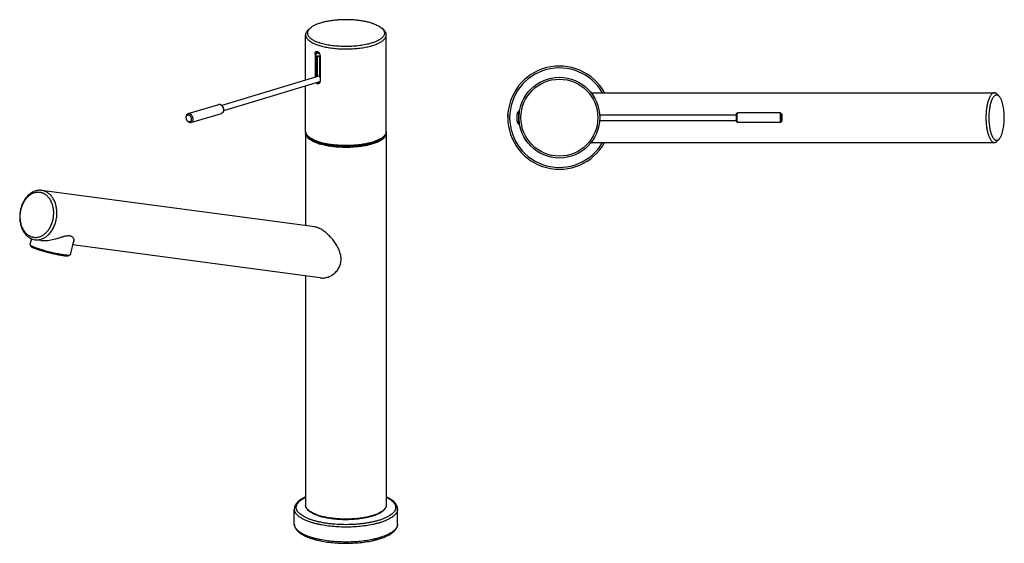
# Model space of a CAD drawing. Header units: millimetres. Extents: x 124 to 386, y 88 to 377.
# Tile 1 of 2: x 124 to 386, y 88 to 228. Entities that reach past the tile are written whole.
import ezdxf

# ---------------------------------------------------------------- set-up
doc = ezdxf.new("R2010")
doc.units = ezdxf.units.MM
doc.header["$LTSCALE"] = 32.67
doc.layers.get('0').update_dxf_attribs({"linetype": 'CONTINUOUS'})

msp = doc.modelspace()

# ---------------------------------------------------------------- linework, layer by layer
at = {"color": 7, "linetype": 'Continuous'}
for p, q in [((200.14, 211.57), (200.14, 223.6)), ((200.91, 224.99), (201.38, 225.39)), ((220.87, 224.99), (220.41, 225.39)), ((221.64, 197.87), (221.64, 223.6)), ((202.65, 218.52), (202.65, 212.33)), ((202.94, 212.41), (202.94, 218.5)), ((203.01, 218.72), (203.01, 218.72)), ((203.06, 219), (203.11, 219.02)), ((203.11, 219.02), (203.08, 219.04)), ((203.11, 218.81), (203.11, 219.02)), ((203.58, 218.99), (203.26, 218.88)), ((203.31, 212.53), (203.31, 217.72)), ((203.99, 218.05), (203.99, 211.26)), ((203.26, 212.51), (203.26, 217.67)), ((203.91, 212.71), (203.91, 217.69)), ((203.92, 217.65), (203.92, 212.71)), ((203.96, 217.42), (203.96, 212.23)), ((203.96, 212.72), (177.84, 204.83)), ((203.84, 211.12), (178.27, 203.39)), ((200.14, 197.87), (200.14, 210)), ((276.21, 208.19), (383.65, 208.19)), ((384.96, 207.17), (384.47, 207.73)), ((168.87, 202.64), (176.99, 205.09)), ((169.59, 200.24), (177.72, 202.7)), ((254, 202.39), (254.03, 202.42)), ((254, 201.76), (254, 202.39)), ((256.5, 200.66), (256.5, 202.46)), ((257.14, 203.31), (257.05, 203.31)), ((257.05, 202.64), (257.05, 202.59)), ((257.05, 202.64), (257.05, 202.64)), ((278.47, 202.31), (314.95, 202.31)), ((326.67, 202.81), (315.18, 202.81)), ((326.97, 202.51), (326.67, 202.81)), ((168.34, 201.58), (168.34, 201.7)), ((168.57, 200.84), (168.64, 200.73)), ((254, 201.76), (254, 201.76)), ((254, 201.36), (254, 200.73)), ((254, 201.36), (254, 201.36)), ((254, 200.73), (254.03, 200.7)), ((257.05, 200.53), (257.05, 200.49)), ((257.05, 200.49), (257.05, 200.48)), ((257.14, 199.81), (257.05, 199.81)), ((278.47, 200.81), (314.95, 200.81)), ((326.67, 200.31), (315.18, 200.31)), ((326.97, 200.61), (326.67, 200.31)), ((200.14, 197.38), (200.14, 172.78)), ((221.64, 197.38), (221.64, 98.4)), ((276.21, 194.94), (383.65, 194.94)), ((384.96, 195.95), (384.47, 195.39)), ((202.62, 172.45), (129.82, 182.19)), ((127.11, 169.32), (126.72, 167.74)), ((129.65, 168.85), (128.06, 169.06)), ((138.39, 169.08), (137.39, 165.07)), ((126.95, 167.32), (126.73, 167.68)), ((204.03, 158.89), (138.05, 167.72)), ((136.99, 164.81), (137.35, 165.02)), ((200.14, 159.41), (200.14, 98.4)), ((197.14, 93.34), (197.14, 97.32)), ((224.64, 93.34), (224.64, 97.32))]:
    msp.add_line(p, q, dxfattribs=at)
at = {"color": 9, "linetype": 'Continuous'}
for p, q in [((202.65, 218.52), (202.96, 218.63)), ((203.7, 217.97), (203.31, 217.76)), ((256.9, 203.26), (256.9, 199.86)), ((257.05, 203.31), (257.05, 202.64)), ((257.05, 200.49), (257.05, 199.81))]:
    msp.add_line(p, q, dxfattribs=at)
at = {"color": 7, "linetype": 'Continuous'}
msp.add_lwpolyline([(203.31, 217.72), (203.31, 217.73), (203.31, 217.75), (203.31, 217.76), (203.31, 217.78), (203.32, 217.79), (203.32, 217.81), (203.32, 217.82), (203.32, 217.83), (203.33, 217.85), (203.33, 217.86), (203.33, 217.87), (203.34, 217.88), (203.34, 217.9), (203.34, 217.91), (203.35, 217.92), (203.35, 217.93), (203.36, 217.93), (203.36, 217.94), (203.37, 217.95), (203.37, 217.96), (203.38, 217.97), (203.38, 217.97), (203.39, 217.98), (203.39, 217.98), (203.4, 217.99), (203.4, 217.99), (203.41, 218), (203.41, 218), (203.42, 218), (203.42, 218)], dxfattribs=at)
for radius in [10.75, 10.25]:
    msp.add_circle((267.75, 201.56), radius, dxfattribs=at)
for centre, radius, start, end in [((207.17, 228.89), 10.52, 247.5701, 249.898), ((267.75, 201.56), 13.75, 28.8054, 331.1946), ((257.5, 202.46), 1, 126.8699, 180), ((257.05, 203.06), 0.25, 90, 126.8699), ((169.44, 201.59), 1.1, 173.8536, 174.0582), ((257.5, 200.66), 1, 180, 233.1301), ((257.05, 200.06), 0.25, 233.1301, 270), ((201.59, 197.38), 1.45, 170.2143, 179.9915), ((220.19, 197.38), 1.46, 0.0372, 9.7606), ((129.33, 178.55), 3.68, 70.7464, 82.3562), ((128.55, 172.72), 3.69, 250.7704, 262.3354)]:
    msp.add_arc(centre, radius, start, end, dxfattribs=at)
at = {"color": 9, "linetype": 'Continuous'}
for centre, radius, start, end in [((267.75, 201.56), 13.25, 30.001, 329.999), ((177.16, 204.55), 0.569, 104.6006, 106.8191)]:
    msp.add_arc(centre, radius, start, end, dxfattribs=at)
at = {"color": 7, "linetype": 'Continuous'}
for start_param, end_param in [(-3.168933, -2.819997), (-1.29143, -1.213268)]:
    msp.add_ellipse((203.61, 211.83), major_axis=(-0.247, 0.709), ratio=0.662529, start_param=start_param, end_param=end_param, dxfattribs=at)
for points, knots in [([(218.14, 226.59), (217.83, 226.7), (217.17, 226.9), (216.13, 227.15), (215.01, 227.35), (213.83, 227.5), (212.6, 227.6), (211.35, 227.64), (210.09, 227.64), (208.84, 227.58), (207.63, 227.46), (206.46, 227.3), (205.36, 227.08), (204.35, 226.83), (203.43, 226.53), (202.74, 226.24), (202.25, 225.99), (201.92, 225.8), (201.64, 225.61), (201.46, 225.47), (201.38, 225.39)], [0, 0, 0, 0, 0.057362, 0.119425, 0.185466, 0.254667, 0.326134, 0.398926, 0.472072, 0.544594, 0.615529, 0.683946, 0.74897, 0.809805, 0.865762, 0.916295, 0.939417, 0.961071, 0.981257, 1, 1, 1, 1]), ([(218.14, 226.59), (218.37, 226.51), (218.82, 226.34), (219.43, 226.05), (219.96, 225.74), (220.27, 225.51), (220.41, 225.39)], [0, 0, 0, 0, 0.288762, 0.552126, 0.789193, 1, 1, 1, 1]), ([(200.91, 224.99), (200.79, 224.89), (200.58, 224.68), (200.37, 224.38), (200.25, 224.13), (200.19, 223.96), (200.15, 223.78), (200.14, 223.66), (200.14, 223.6)], [0, 0, 0, 0, 0.289617, 0.547088, 0.666161, 0.780313, 0.891038, 1, 1, 1, 1]), ([(200.14, 223.6), (200.14, 223.54), (200.15, 223.41), (200.19, 223.23), (200.26, 223.04), (200.38, 222.79), (200.61, 222.49), (200.97, 222.14), (201.43, 221.81), (201.97, 221.5), (202.6, 221.2), (203.05, 221.03), (203.29, 220.95)], [0, 0, 0, 0, 0.042427, 0.085581, 0.13015, 0.176743, 0.277852, 0.392061, 0.521033, 0.665448, 0.825282, 1, 1, 1, 1]), ([(201.38, 225.39), (201.29, 225.32), (201.13, 225.16), (200.92, 224.91), (200.77, 224.65), (200.68, 224.39), (200.63, 224.13), (200.65, 223.86), (200.72, 223.6), (200.85, 223.34), (201.03, 223.08), (201.26, 222.84), (201.54, 222.59), (201.87, 222.36), (202.25, 222.14), (202.68, 221.92), (203.15, 221.72), (203.47, 221.6), (203.64, 221.54)], [0, 0, 0, 0, 0.061642, 0.11791, 0.169572, 0.217731, 0.263819, 0.309512, 0.356536, 0.406452, 0.460515, 0.519644, 0.584444, 0.655273, 0.732293, 0.815511, 0.904815, 1, 1, 1, 1]), ([(203.29, 220.95), (203.69, 220.81), (204.52, 220.56), (205.85, 220.27), (207.29, 220.05), (208.81, 219.91), (210.37, 219.84), (211.94, 219.85), (213.49, 219.95), (214.98, 220.12), (216.39, 220.36), (217.49, 220.63), (218.3, 220.88), (218.85, 221.07), (219.36, 221.28), (219.82, 221.5), (220.24, 221.74), (220.6, 221.98), (220.92, 222.24), (221.18, 222.5), (221.38, 222.76), (221.53, 223.04), (221.62, 223.32), (221.64, 223.5), (221.64, 223.6)], [0, 0, 0, 0, 0.06326, 0.132479, 0.206489, 0.283953, 0.36343, 0.443414, 0.522385, 0.598854, 0.671408, 0.738761, 0.770141, 0.799827, 0.827724, 0.853757, 0.877883, 0.900093, 0.92042, 0.938958, 0.955874, 0.971425, 0.985979, 1, 1, 1, 1]), ([(220.41, 225.39), (220.51, 225.31), (220.7, 225.12), (220.92, 224.83), (221.07, 224.52), (221.15, 224.21), (221.14, 223.89), (221.06, 223.58), (220.9, 223.28), (220.67, 222.98), (220.37, 222.69), (220, 222.42), (219.57, 222.15), (219.07, 221.9), (218.51, 221.67), (217.9, 221.45), (217.24, 221.25), (216.53, 221.08), (215.78, 220.92), (214.71, 220.74), (213.32, 220.58), (211.6, 220.48), (209.87, 220.49), (208.16, 220.6), (206.78, 220.78), (205.73, 220.97), (205, 221.14), (204.3, 221.32), (203.86, 221.47), (203.64, 221.54)], [0, 0, 0, 0, 0.02006, 0.038095, 0.054493, 0.069815, 0.084783, 0.100176, 0.116701, 0.134907, 0.155163, 0.177689, 0.202585, 0.229869, 0.25949, 0.291348, 0.325304, 0.361188, 0.398803, 0.437931, 0.519757, 0.604645, 0.690433, 0.774923, 0.855969, 0.894573, 0.931583, 0.966788, 1, 1, 1, 1]), ([(221.64, 223.6), (221.64, 223.66), (221.63, 223.78), (221.6, 223.96), (221.54, 224.13), (221.42, 224.38), (221.21, 224.68), (220.99, 224.89), (220.87, 224.99)], [0, 0, 0, 0, 0.108962, 0.219687, 0.333839, 0.452912, 0.710383, 1, 1, 1, 1]), ([(202.65, 218.52), (202.65, 218.6), (202.66, 218.71), (202.7, 218.85), (202.74, 218.94), (202.78, 219.02), (202.84, 219.09), (202.91, 219.14), (202.96, 219.17), (202.99, 219.18)], [0, 0, 0, 0, 0.294907, 0.430618, 0.557726, 0.676608, 0.788463, 0.895343, 1, 1, 1, 1]), ([(202.94, 218.5), (202.94, 218.51), (202.94, 218.56), (202.95, 218.6), (202.96, 218.63)], [0, 0, 0, 0, 0.243717, 1, 1, 1, 1]), ([(202.96, 218.63), (202.96, 218.63), (202.96, 218.65), (202.97, 218.68), (202.98, 218.69)], [0, 0, 0, 0, 0.251063, 1, 1, 1, 1]), ([(202.98, 218.69), (202.99, 218.69), (202.99, 218.7), (203, 218.71), (203.01, 218.72)], [0, 0, 0, 0, 0.254517, 1, 1, 1, 1]), ([(202.99, 219.18), (203.01, 219.18), (203.06, 219.2), (203.16, 219.2), (203.24, 219.18), (203.29, 219.17)], [0, 0, 0, 0, 0.235959, 0.47886, 1, 1, 1, 1]), ([(203.18, 219.19), (203.15, 219.17), (203.09, 219.08), (203.03, 218.92), (203.01, 218.79), (203.01, 218.72)], [0, 0, 0, 0, 0.220551, 0.587151, 1, 1, 1, 1]), ([(203.26, 218.88), (203.22, 218.86), (203.12, 218.82), (203.04, 218.76), (203.01, 218.72)], [0, 0, 0, 0, 0.496662, 1, 1, 1, 1]), ([(203.26, 217.67), (203.26, 217.7), (203.26, 217.78), (203.29, 217.87), (203.34, 217.95), (203.39, 217.99), (203.42, 218)], [0, 0, 0, 0, 0.286645, 0.548088, 0.783714, 1, 1, 1, 1]), ([(203.29, 219.17), (203.34, 219.15), (203.43, 219.11), (203.56, 219.01), (203.68, 218.89), (203.79, 218.75), (203.87, 218.58), (203.96, 218.36), (203.99, 218.17), (203.99, 218.05)], [0, 0, 0, 0, 0.105254, 0.220078, 0.343245, 0.472658, 0.60576, 0.739842, 1, 1, 1, 1]), ([(203.42, 218), (203.43, 218.01), (203.46, 218.02), (203.52, 218.03), (203.6, 218.02), (203.7, 217.97), (203.78, 217.9), (203.86, 217.8), (203.92, 217.68), (203.95, 217.55), (203.96, 217.46), (203.96, 217.42)], [0, 0, 0, 0, 0.048047, 0.096441, 0.197847, 0.310537, 0.436138, 0.572695, 0.715902, 0.86024, 1, 1, 1, 1]), ([(203.29, 210.59), (203.23, 210.61), (203.1, 210.69), (202.99, 210.79), (202.95, 210.85)], [0, 0, 0, 0, 0.474167, 1, 1, 1, 1]), ([(203.76, 210.67), (203.72, 210.67), (203.63, 210.69), (203.5, 210.75), (203.38, 210.83), (203.3, 210.91), (203.27, 210.95)], [0, 0, 0, 0, 0.222168, 0.461849, 0.721361, 1, 1, 1, 1]), ([(203.61, 210.59), (203.59, 210.58), (203.53, 210.56), (203.43, 210.56), (203.34, 210.57), (203.29, 210.59)], [0, 0, 0, 0, 0.243999, 0.490026, 1, 1, 1, 1]), ([(203.99, 211.26), (203.99, 211.18), (203.98, 211.03), (203.9, 210.83), (203.8, 210.7), (203.69, 210.62), (203.64, 210.6), (203.61, 210.59)], [0, 0, 0, 0, 0.283611, 0.543235, 0.779315, 0.890969, 1, 1, 1, 1]), ([(383.65, 208.19), (383.61, 208.19), (383.54, 208.18), (383.39, 208.15), (383.19, 208.06), (382.98, 207.9), (382.77, 207.68), (382.57, 207.4), (382.38, 207.06), (382.2, 206.67), (382.04, 206.23), (381.89, 205.75), (381.76, 205.23), (381.65, 204.68), (381.52, 203.88), (381.41, 202.84), (381.38, 201.99), (381.38, 201.56)], [0, 0, 0, 0, 0.01505, 0.03037, 0.062741, 0.098839, 0.139749, 0.186065, 0.238024, 0.295608, 0.358616, 0.426711, 0.49945, 0.576309, 0.656694, 0.825395, 1, 1, 1, 1]), ([(384.96, 207.17), (384.93, 207.22), (384.85, 207.29), (384.7, 207.43), (384.53, 207.52), (384.36, 207.57), (384.23, 207.59), (384.1, 207.58), (383.98, 207.55), (383.85, 207.5), (383.73, 207.42), (383.61, 207.32), (383.44, 207.16), (383.25, 206.9), (383.04, 206.52), (382.84, 206.07), (382.67, 205.56), (382.51, 204.99), (382.38, 204.36), (382.28, 203.7), (382.21, 203), (382.16, 202.29), (382.15, 201.8), (382.15, 201.56)], [0, 0, 0, 0, 0.022339, 0.042999, 0.080004, 0.097027, 0.113543, 0.129999, 0.146844, 0.164493, 0.1833, 0.203538, 0.225412, 0.274533, 0.331259, 0.395573, 0.467086, 0.545148, 0.628921, 0.71742, 0.809555, 0.904155, 1, 1, 1, 1]), ([(384.47, 207.73), (384.41, 207.8), (384.29, 207.93), (384.08, 208.07), (383.87, 208.17), (383.72, 208.19), (383.65, 208.19)], [0, 0, 0, 0, 0.289879, 0.547565, 0.780587, 1, 1, 1, 1]), ([(176.99, 205.09), (177.03, 205.1), (177.1, 205.12), (177.22, 205.13), (177.33, 205.11), (177.41, 205.09), (177.45, 205.08)], [0, 0, 0, 0, 0.246498, 0.494368, 0.745044, 1, 1, 1, 1]), ([(177.45, 205.08), (177.5, 205.06), (177.61, 205.01), (177.75, 204.91), (177.89, 204.78), (178.05, 204.58), (178.2, 204.28), (178.28, 203.95), (178.3, 203.68), (178.29, 203.43), (178.23, 203.19), (178.11, 202.99), (178, 202.86), (177.87, 202.76), (177.77, 202.72), (177.72, 202.7)], [0, 0, 0, 0, 0.058018, 0.118308, 0.181081, 0.246226, 0.3815, 0.518756, 0.586149, 0.651683, 0.775265, 0.833662, 0.890167, 0.945395, 1, 1, 1, 1]), ([(386.27, 201.56), (386.27, 201.86), (386.26, 202.45), (386.19, 203.33), (386.08, 204.16), (385.93, 204.94), (385.77, 205.54), (385.62, 205.98), (385.5, 206.27), (385.38, 206.54), (385.25, 206.78), (385.11, 206.99), (385.01, 207.12), (384.96, 207.17)], [0, 0, 0, 0, 0.153632, 0.304232, 0.448861, 0.584773, 0.709515, 0.76706, 0.821099, 0.871476, 0.918092, 0.960914, 1, 1, 1, 1]), ([(168.34, 201.7), (168.34, 201.81), (168.36, 202.02), (168.45, 202.27), (168.56, 202.43), (168.65, 202.52), (168.75, 202.59), (168.83, 202.63), (168.87, 202.64)], [0, 0, 0, 0, 0.288833, 0.550227, 0.67041, 0.784286, 0.893421, 1, 1, 1, 1]), ([(168.35, 201.7), (168.36, 201.75), (168.37, 201.85), (168.42, 201.99), (168.49, 202.11), (168.58, 202.2), (168.68, 202.27), (168.8, 202.3), (168.92, 202.31), (169, 202.29), (169.04, 202.27)], [0, 0, 0, 0, 0.148797, 0.288073, 0.417518, 0.538208, 0.652747, 0.765027, 0.879474, 1, 1, 1, 1]), ([(168.87, 202.64), (168.9, 202.65), (168.96, 202.66), (169.09, 202.67), (169.19, 202.64), (169.26, 202.62)], [0, 0, 0, 0, 0.241652, 0.486985, 1, 1, 1, 1]), ([(169.04, 202.27), (169.13, 202.24), (169.27, 202.15), (169.41, 201.99), (169.51, 201.85), (169.59, 201.68), (169.67, 201.45), (169.7, 201.21), (169.68, 200.97), (169.63, 200.82), (169.57, 200.68), (169.48, 200.57), (169.37, 200.49), (169.25, 200.45), (169.12, 200.44), (169.04, 200.46), (168.99, 200.48)], [0, 0, 0, 0, 0.119318, 0.186103, 0.256571, 0.329524, 0.403519, 0.548169, 0.616369, 0.680316, 0.739573, 0.794397, 0.845868, 0.895831, 0.946527, 1, 1, 1, 1]), ([(169.26, 202.62), (169.36, 202.59), (169.52, 202.49), (169.69, 202.33), (169.85, 202.12), (170.01, 201.81), (170.09, 201.48), (170.12, 201.21), (170.11, 200.95), (170.05, 200.71), (169.94, 200.51), (169.84, 200.39), (169.72, 200.3), (169.64, 200.26), (169.59, 200.24)], [0, 0, 0, 0, 0.114795, 0.178187, 0.244981, 0.385436, 0.528667, 0.598735, 0.666368, 0.791091, 0.847845, 0.900975, 0.951271, 1, 1, 1, 1]), ([(314.94, 201.56), (314.94, 201.64), (314.94, 201.79), (314.94, 202), (314.95, 202.2), (314.95, 202.36), (314.96, 202.48), (314.96, 202.56), (314.97, 202.6), (314.98, 202.64), (314.98, 202.67), (315, 202.71), (315.03, 202.75), (315.07, 202.78), (315.12, 202.81), (315.16, 202.81), (315.18, 202.81)], [0, 0, 0, 0, 0.168249, 0.32858, 0.473524, 0.596566, 0.692902, 0.730522, 0.762127, 0.792167, 0.811604, 0.839958, 0.876887, 0.917191, 0.958457, 1, 1, 1, 1]), ([(326.63, 201.56), (326.63, 201.64), (326.63, 201.8), (326.63, 202.03), (326.63, 202.22), (326.64, 202.35), (326.64, 202.44), (326.64, 202.52), (326.65, 202.6), (326.65, 202.66), (326.65, 202.71), (326.66, 202.75), (326.66, 202.78), (326.66, 202.8), (326.67, 202.8), (326.67, 202.81), (326.67, 202.81), (326.67, 202.81)], [0, 0, 0, 0, 0.194609, 0.381748, 0.554237, 0.632891, 0.705461, 0.77125, 0.829629, 0.880041, 0.922009, 0.955145, 0.97916, 0.987698, 0.993927, 0.997912, 1, 1, 1, 1]), ([(326.67, 202.81), (326.67, 202.81), (326.67, 202.81), (326.67, 202.81), (326.67, 202.81)], [0, 0, 0, 0, 0.706841, 1, 1, 1, 1]), ([(326.94, 201.56), (326.94, 201.62), (326.94, 201.75), (326.94, 201.93), (326.94, 202.07), (326.94, 202.17), (326.95, 202.24), (326.95, 202.3), (326.95, 202.36), (326.95, 202.4), (326.96, 202.43), (326.96, 202.45), (326.96, 202.46), (326.96, 202.48), (326.96, 202.49), (326.96, 202.5), (326.97, 202.5), (326.97, 202.51), (326.97, 202.51), (326.97, 202.51), (326.97, 202.51), (326.97, 202.51), (326.97, 202.51)], [0, 0, 0, 0, 0.198592, 0.38922, 0.564241, 0.643676, 0.716645, 0.782416, 0.840333, 0.889819, 0.911245, 0.930387, 0.947201, 0.961648, 0.973699, 0.983334, 0.990552, 0.995392, 0.996975, 0.998089, 0.998964, 1, 1, 1, 1]), ([(326.97, 202.51), (326.97, 202.51), (326.97, 202.51), (326.97, 202.5), (326.98, 202.49), (326.98, 202.48), (326.98, 202.46), (326.98, 202.43), (326.99, 202.39), (326.99, 202.34), (326.99, 202.28), (326.99, 202.22), (327, 202.15), (327, 202.05), (327, 201.91), (327, 201.74), (327, 201.62), (327, 201.56)], [0, 0, 0, 0, 0.00328, 0.008659, 0.016238, 0.026036, 0.052252, 0.087131, 0.130375, 0.181598, 0.240336, 0.306053, 0.378147, 0.455957, 0.625819, 0.809413, 1, 1, 1, 1]), ([(168.34, 201.58), (168.34, 201.59), (168.34, 201.63), (168.35, 201.67), (168.35, 201.7)], [0, 0, 0, 0, 0.253292, 1, 1, 1, 1]), ([(168.57, 200.84), (168.5, 200.95), (168.39, 201.19), (168.34, 201.45), (168.34, 201.58)], [0, 0, 0, 0, 0.5, 1, 1, 1, 1]), ([(168.64, 200.74), (168.64, 200.74), (168.61, 200.78), (168.59, 200.81), (168.57, 200.84)], [0, 0, 0, 0, 0.246548, 1, 1, 1, 1]), ([(168.99, 200.48), (168.93, 200.5), (168.8, 200.57), (168.69, 200.68), (168.64, 200.74)], [0, 0, 0, 0, 0.47348, 1, 1, 1, 1]), ([(169.2, 200.26), (169.09, 200.3), (168.93, 200.39), (168.76, 200.57), (168.68, 200.68), (168.64, 200.73)], [0, 0, 0, 0, 0.467751, 0.726849, 1, 1, 1, 1]), ([(169.59, 200.24), (169.56, 200.23), (169.5, 200.22), (169.36, 200.22), (169.26, 200.24), (169.2, 200.26)], [0, 0, 0, 0, 0.241647, 0.486975, 1, 1, 1, 1]), ([(315.18, 200.31), (315.16, 200.31), (315.12, 200.32), (315.07, 200.34), (315.03, 200.37), (315, 200.41), (314.98, 200.45), (314.98, 200.48), (314.97, 200.52), (314.96, 200.57), (314.96, 200.64), (314.95, 200.76), (314.95, 200.92), (314.94, 201.12), (314.94, 201.33), (314.94, 201.48), (314.94, 201.56)], [0, 0, 0, 0, 0.041543, 0.082815, 0.123129, 0.160067, 0.188418, 0.207849, 0.237886, 0.269493, 0.307114, 0.403452, 0.526492, 0.671433, 0.831757, 1, 1, 1, 1]), ([(326.67, 200.31), (326.67, 200.31), (326.67, 200.31), (326.67, 200.32), (326.66, 200.33), (326.66, 200.34), (326.66, 200.37), (326.65, 200.41), (326.65, 200.46), (326.65, 200.52), (326.64, 200.6), (326.64, 200.68), (326.64, 200.77), (326.63, 200.91), (326.63, 201.09), (326.63, 201.32), (326.63, 201.48), (326.63, 201.56)], [0, 0, 0, 0, 0.002088, 0.006073, 0.012302, 0.02084, 0.044855, 0.077991, 0.119959, 0.170371, 0.22875, 0.294539, 0.367109, 0.445763, 0.618252, 0.805391, 1, 1, 1, 1]), ([(326.67, 200.31), (326.67, 200.31), (326.67, 200.31), (326.67, 200.31), (326.67, 200.31)], [0, 0, 0, 0, 0.293159, 1, 1, 1, 1]), ([(326.97, 200.61), (326.97, 200.61), (326.97, 200.61), (326.97, 200.61), (326.97, 200.61), (326.97, 200.61), (326.97, 200.62), (326.96, 200.62), (326.96, 200.63), (326.96, 200.64), (326.96, 200.66), (326.96, 200.67), (326.96, 200.69), (326.95, 200.72), (326.95, 200.76), (326.95, 200.82), (326.95, 200.88), (326.94, 200.95), (326.94, 201.05), (326.94, 201.19), (326.94, 201.37), (326.94, 201.5), (326.94, 201.56)], [0, 0, 0, 0, 0.001036, 0.001911, 0.003025, 0.004608, 0.009448, 0.016666, 0.026301, 0.038352, 0.052799, 0.069613, 0.088755, 0.110181, 0.159667, 0.217584, 0.283355, 0.356324, 0.435759, 0.61078, 0.801408, 1, 1, 1, 1]), ([(327, 201.56), (327, 201.5), (327, 201.38), (327, 201.21), (327, 201.07), (327, 200.97), (326.99, 200.9), (326.99, 200.84), (326.99, 200.78), (326.99, 200.74), (326.98, 200.7), (326.98, 200.66), (326.98, 200.64), (326.98, 200.63), (326.97, 200.62), (326.97, 200.61), (326.97, 200.61), (326.97, 200.61)], [0, 0, 0, 0, 0.190587, 0.374181, 0.544043, 0.621853, 0.693947, 0.759664, 0.818402, 0.869625, 0.912869, 0.947748, 0.973964, 0.983762, 0.991341, 0.99672, 1, 1, 1, 1]), ([(381.38, 201.56), (381.38, 201.13), (381.41, 200.28), (381.52, 199.24), (381.65, 198.45), (381.76, 197.89), (381.89, 197.37), (382.04, 196.89), (382.2, 196.45), (382.38, 196.06), (382.57, 195.73), (382.77, 195.45), (382.98, 195.22), (383.19, 195.06), (383.39, 194.97), (383.54, 194.94), (383.61, 194.94), (383.65, 194.94)], [0, 0, 0, 0, 0.174605, 0.343306, 0.423691, 0.50055, 0.573289, 0.641384, 0.704392, 0.761976, 0.813935, 0.860251, 0.901161, 0.937259, 0.96963, 0.98495, 1, 1, 1, 1]), ([(382.15, 201.56), (382.15, 201.32), (382.16, 200.83), (382.21, 200.12), (382.28, 199.42), (382.38, 198.76), (382.51, 198.14), (382.67, 197.56), (382.84, 197.05), (383.04, 196.6), (383.25, 196.22), (383.44, 195.96), (383.61, 195.8), (383.73, 195.7), (383.85, 195.63), (383.98, 195.57), (384.1, 195.54), (384.23, 195.53), (384.36, 195.55), (384.53, 195.6), (384.7, 195.7), (384.85, 195.83), (384.93, 195.91), (384.96, 195.95)], [0, 0, 0, 0, 0.095845, 0.190445, 0.28258, 0.371079, 0.454852, 0.532914, 0.604427, 0.668741, 0.725467, 0.774588, 0.796462, 0.8167, 0.835506, 0.853156, 0.870001, 0.886457, 0.902973, 0.919996, 0.957001, 0.977661, 1, 1, 1, 1]), ([(384.96, 195.95), (385.01, 196.01), (385.11, 196.13), (385.25, 196.34), (385.38, 196.58), (385.5, 196.85), (385.62, 197.15), (385.77, 197.58), (385.93, 198.18), (386.08, 198.96), (386.19, 199.79), (386.26, 200.67), (386.27, 201.26), (386.27, 201.56)], [0, 0, 0, 0, 0.039086, 0.081908, 0.128524, 0.178901, 0.23294, 0.290485, 0.415227, 0.551139, 0.695768, 0.846368, 1, 1, 1, 1]), ([(200.14, 197.87), (200.14, 197.8), (200.15, 197.67), (200.2, 197.46), (200.27, 197.27), (200.4, 197), (200.63, 196.68), (201.01, 196.32), (201.47, 195.98), (202.02, 195.67), (202.65, 195.37), (203.11, 195.2), (203.35, 195.11)], [0, 0, 0, 0, 0.045167, 0.090884, 0.137685, 0.186083, 0.289361, 0.403894, 0.531611, 0.673481, 0.829725, 1, 1, 1, 1]), ([(203.35, 195.11), (203.74, 194.98), (204.58, 194.73), (205.9, 194.44), (207.33, 194.22), (208.84, 194.08), (210.39, 194.01), (211.95, 194.03), (213.49, 194.12), (214.97, 194.29), (216.36, 194.54), (217.46, 194.8), (218.26, 195.05), (218.81, 195.25), (219.32, 195.46), (219.78, 195.68), (220.2, 195.92), (220.57, 196.16), (220.89, 196.42), (221.16, 196.69), (221.37, 196.97), (221.52, 197.26), (221.62, 197.56), (221.64, 197.77), (221.64, 197.87)], [0, 0, 0, 0, 0.063026, 0.13187, 0.205407, 0.282335, 0.361234, 0.44062, 0.518995, 0.594889, 0.66692, 0.733839, 0.765052, 0.794617, 0.822448, 0.84849, 0.872714, 0.895135, 0.915817, 0.934882, 0.952527, 0.969025, 0.984719, 1, 1, 1, 1]), ([(201.78, 195.81), (201.91, 195.73), (202.17, 195.57), (202.6, 195.35), (203.08, 195.14), (203.41, 195.02), (203.59, 194.96)], [0, 0, 0, 0, 0.221235, 0.462038, 0.721887, 1, 1, 1, 1]), ([(203.59, 194.96), (203.88, 194.85), (204.51, 194.66), (205.49, 194.42), (206.55, 194.23), (207.67, 194.07), (208.83, 193.97), (210.02, 193.91), (211.22, 193.9), (212.42, 193.93), (213.6, 194.02), (214.74, 194.15), (215.83, 194.33), (216.85, 194.55), (217.78, 194.81), (218.63, 195.1), (219.36, 195.43), (219.8, 195.68), (220, 195.81)], [0, 0, 0, 0, 0.055912, 0.116306, 0.180531, 0.247855, 0.317491, 0.388611, 0.460357, 0.531864, 0.60227, 0.670731, 0.736439, 0.798636, 0.856633, 0.909827, 0.957729, 1, 1, 1, 1]), ([(383.65, 194.94), (383.72, 194.94), (383.87, 194.96), (384.08, 195.05), (384.29, 195.19), (384.41, 195.32), (384.47, 195.39)], [0, 0, 0, 0, 0.219413, 0.452435, 0.710121, 1, 1, 1, 1]), ([(129.82, 182.19), (129.67, 182.21), (129.36, 182.23), (128.89, 182.21), (128.43, 182.12), (127.97, 181.98), (127.52, 181.79), (126.93, 181.45), (126.23, 180.89), (125.51, 180.06), (124.9, 179.07), (124.43, 177.96), (124.12, 176.77), (123.97, 175.55), (123.99, 174.33), (124.19, 173.15), (124.54, 172.05), (125.05, 171.08), (125.6, 170.39), (126.09, 169.93), (126.49, 169.64), (126.9, 169.41), (127.19, 169.28), (127.34, 169.23)], [0, 0, 0, 0, 0.026316, 0.052817, 0.079679, 0.107057, 0.135081, 0.163851, 0.223794, 0.287122, 0.353533, 0.422367, 0.492707, 0.563493, 0.633623, 0.702056, 0.767918, 0.830607, 0.889902, 0.918376, 0.946139, 0.973302, 1, 1, 1, 1]), ([(130, 181.49), (129.93, 181.52), (129.79, 181.56), (129.5, 181.63), (129.14, 181.68), (128.69, 181.68), (128.25, 181.63), (127.81, 181.51), (127.38, 181.34), (126.95, 181.12), (126.4, 180.75), (125.77, 180.15), (125.13, 179.28), (124.61, 178.27), (124.25, 177.17), (124.05, 176.01), (124.02, 174.83), (124.16, 173.69), (124.46, 172.62), (124.92, 171.67), (125.43, 170.99), (125.9, 170.54), (126.27, 170.26), (126.6, 170.07), (126.87, 169.94), (127.01, 169.89), (127.08, 169.86)], [0, 0, 0, 0, 0.013335, 0.026617, 0.053108, 0.079695, 0.10658, 0.133945, 0.161948, 0.19071, 0.220318, 0.282146, 0.347467, 0.415744, 0.48608, 0.557354, 0.628344, 0.697858, 0.764864, 0.828613, 0.888778, 0.917603, 0.945661, 0.97307, 0.986585, 1, 1, 1, 1]), ([(127.08, 169.86), (127.15, 169.84), (127.29, 169.8), (127.58, 169.73), (127.94, 169.68), (128.38, 169.67), (128.83, 169.73), (129.27, 169.84), (129.7, 170.01), (130.12, 170.24), (130.67, 170.61), (131.31, 171.21), (131.95, 172.08), (132.46, 173.09), (132.83, 174.19), (133.03, 175.35), (133.06, 176.53), (132.92, 177.67), (132.62, 178.73), (132.16, 179.69), (131.65, 180.37), (131.18, 180.82), (130.81, 181.1), (130.48, 181.29), (130.21, 181.42), (130.07, 181.47), (130, 181.49)], [0, 0, 0, 0, 0.013335, 0.026617, 0.053108, 0.079695, 0.10658, 0.133945, 0.161948, 0.19071, 0.220318, 0.282146, 0.347467, 0.415744, 0.48608, 0.557354, 0.628344, 0.697858, 0.764864, 0.828613, 0.888778, 0.917603, 0.945661, 0.97307, 0.986585, 1, 1, 1, 1]), ([(128.06, 169.06), (128.21, 169.04), (128.52, 169.02), (128.98, 169.04), (129.45, 169.13), (129.91, 169.27), (130.36, 169.46), (130.95, 169.8), (131.64, 170.36), (132.37, 171.2), (132.98, 172.18), (133.45, 173.29), (133.76, 174.48), (133.91, 175.7), (133.88, 176.92), (133.69, 178.1), (133.33, 179.2), (132.83, 180.17), (132.28, 180.87), (131.78, 181.32), (131.39, 181.61), (130.98, 181.85), (130.69, 181.97), (130.54, 182.02)], [0, 0, 0, 0, 0.026316, 0.052817, 0.079678, 0.107055, 0.135079, 0.163849, 0.223791, 0.287119, 0.353529, 0.422362, 0.492701, 0.563487, 0.633616, 0.702048, 0.767909, 0.830598, 0.889892, 0.918366, 0.946129, 0.973291, 1, 1, 1, 1]), ([(203.29, 172.28), (203.18, 172.32), (202.96, 172.39), (202.73, 172.43), (202.62, 172.45)], [0, 0, 0, 0, 0.521251, 1, 1, 1, 1]), ([(204.03, 158.89), (204.2, 158.87), (204.55, 158.84), (205.07, 158.87), (205.61, 158.96), (206.32, 159.17), (207.02, 159.5), (207.66, 159.94), (208.11, 160.33), (208.52, 160.77), (208.87, 161.26), (209.16, 161.8), (209.39, 162.37), (209.53, 162.97), (209.6, 163.58), (209.59, 164.2), (209.51, 164.82), (209.37, 165.43), (209.11, 166.23), (208.66, 167.21), (207.98, 168.31), (207.17, 169.35), (206.42, 170.15), (205.78, 170.73), (205.29, 171.14), (204.78, 171.51), (204.28, 171.82), (203.79, 172.08), (203.45, 172.22), (203.29, 172.28)], [0, 0, 0, 0, 0.026475, 0.053623, 0.081476, 0.110019, 0.168873, 0.199111, 0.229746, 0.260691, 0.291868, 0.323214, 0.354687, 0.386272, 0.417979, 0.449836, 0.481879, 0.514142, 0.546654, 0.612449, 0.679319, 0.747009, 0.814854, 0.848451, 0.881487, 0.913605, 0.944373, 0.973317, 1, 1, 1, 1]), ([(129.65, 168.85), (129.88, 168.82), (130.37, 168.79), (131.12, 168.82), (131.89, 168.92), (132.67, 169.07), (133.44, 169.26), (134.21, 169.48), (134.84, 169.67), (135.33, 169.82), (135.69, 169.92), (136.04, 170.01), (136.38, 170.08), (136.7, 170.13), (137.01, 170.15), (137.29, 170.13), (137.54, 170.08), (137.76, 169.99), (137.94, 169.87), (138.09, 169.73), (138.24, 169.53), (138.34, 169.31), (138.4, 169.08), (138.42, 168.86), (138.4, 168.7), (138.38, 168.6)], [0, 0, 0, 0, 0.071379, 0.147223, 0.226029, 0.306457, 0.38739, 0.467856, 0.546878, 0.585479, 0.623211, 0.659807, 0.694929, 0.728174, 0.759125, 0.787483, 0.813225, 0.836647, 0.858243, 0.878501, 0.897782, 0.934086, 0.951371, 0.968101, 1, 1, 1, 1]), ([(138.38, 168.6), (138.36, 168.53), (138.31, 168.38), (138.22, 168.26), (138.17, 168.2)], [0, 0, 0, 0, 0.502619, 1, 1, 1, 1]), ([(126.72, 167.74), (126.72, 167.73), (126.72, 167.71), (126.73, 167.69), (126.73, 167.68)], [0, 0, 0, 0, 0.451897, 1, 1, 1, 1]), ([(126.73, 167.68), (126.74, 167.67), (126.76, 167.65), (126.79, 167.61), (126.84, 167.57), (126.93, 167.52), (127.06, 167.44), (127.25, 167.35), (127.48, 167.24), (127.76, 167.13), (128.06, 167.01), (128.28, 166.94), (128.4, 166.9)], [0, 0, 0, 0, 0.021876, 0.048877, 0.081347, 0.11945, 0.21271, 0.328549, 0.466302, 0.624984, 0.803363, 1, 1, 1, 1]), ([(126.95, 167.32), (126.96, 167.31), (126.97, 167.29), (127.01, 167.26), (127.05, 167.22), (127.13, 167.17), (127.26, 167.09), (127.44, 167), (127.66, 166.91), (128.02, 166.76), (128.32, 166.65), (128.53, 166.58)], [0, 0, 0, 0, 0.021877, 0.048877, 0.081349, 0.119452, 0.212714, 0.328555, 0.46631, 0.624996, 1, 1, 1, 1]), ([(128.4, 166.9), (128.59, 166.83), (128.98, 166.7), (129.84, 166.43), (130.99, 166.1), (132.18, 165.8), (133.14, 165.57), (133.84, 165.42), (134.51, 165.29), (135.13, 165.17), (135.69, 165.08), (136.19, 165.02), (136.55, 164.98), (136.8, 164.97), (136.96, 164.96), (137.09, 164.97), (137.2, 164.98), (137.28, 164.99), (137.33, 165.01), (137.35, 165.02)], [0, 0, 0, 0, 0.065076, 0.136362, 0.292191, 0.455951, 0.537006, 0.615487, 0.689934, 0.758965, 0.821305, 0.875818, 0.92153, 0.940839, 0.957681, 0.972007, 0.983796, 0.993081, 1, 1, 1, 1]), ([(128.53, 166.58), (128.7, 166.52), (129.08, 166.39), (129.89, 166.14), (130.98, 165.83), (132.1, 165.54), (133.01, 165.33), (133.67, 165.19), (134.3, 165.06), (134.89, 164.95), (135.42, 164.87), (135.89, 164.8), (136.23, 164.77), (136.47, 164.76), (136.62, 164.75), (136.74, 164.76), (136.84, 164.77), (136.92, 164.78), (136.97, 164.8), (136.99, 164.81)], [0, 0, 0, 0, 0.065076, 0.136362, 0.292191, 0.455951, 0.537006, 0.615487, 0.689934, 0.758965, 0.821305, 0.875818, 0.92153, 0.940839, 0.957681, 0.972007, 0.983796, 0.993081, 1, 1, 1, 1]), ([(137.35, 165.02), (137.36, 165.03), (137.37, 165.04), (137.39, 165.06), (137.39, 165.07)], [0, 0, 0, 0, 0.548103, 1, 1, 1, 1]), ([(200.14, 100.57), (199.92, 100.47), (199.5, 100.26), (198.91, 99.92), (198.4, 99.55), (197.97, 99.15), (197.61, 98.73), (197.39, 98.36), (197.26, 98.05), (197.19, 97.81), (197.15, 97.57), (197.14, 97.4), (197.14, 97.32)], [0, 0, 0, 0, 0.15685, 0.302403, 0.437137, 0.562026, 0.678603, 0.788905, 0.842487, 0.895363, 0.947791, 1, 1, 1, 1]), ([(224.64, 97.32), (224.64, 97.4), (224.63, 97.57), (224.59, 97.81), (224.52, 98.05), (224.39, 98.36), (224.17, 98.73), (223.82, 99.15), (223.38, 99.55), (222.87, 99.92), (222.29, 100.26), (221.86, 100.47), (221.64, 100.57)], [0, 0, 0, 0, 0.052209, 0.104636, 0.157511, 0.211093, 0.321394, 0.437971, 0.56286, 0.697595, 0.843149, 1, 1, 1, 1]), ([(203.39, 95.58), (203.15, 95.66), (202.69, 95.83), (202.05, 96.13), (201.5, 96.45), (201.03, 96.79), (200.65, 97.16), (200.41, 97.49), (200.27, 97.77), (200.2, 97.97), (200.15, 98.19), (200.14, 98.33), (200.14, 98.4)], [0, 0, 0, 0, 0.167492, 0.32149, 0.461772, 0.588711, 0.703458, 0.808103, 0.85763, 0.905822, 0.953131, 1, 1, 1, 1]), ([(221.64, 98.4), (221.64, 98.29), (221.62, 98.08), (221.52, 97.76), (221.36, 97.46), (221.14, 97.17), (220.87, 96.9), (220.55, 96.64), (220.18, 96.39), (219.76, 96.15), (219.29, 95.92), (218.79, 95.71), (218.24, 95.52), (217.44, 95.27), (216.35, 95), (214.96, 94.76), (213.48, 94.59), (211.95, 94.5), (210.4, 94.48), (208.85, 94.55), (207.35, 94.69), (205.93, 94.91), (204.61, 95.19), (203.78, 95.44), (203.39, 95.58)], [0, 0, 0, 0, 0.016098, 0.032534, 0.049651, 0.067776, 0.08719, 0.108105, 0.130667, 0.154957, 0.181003, 0.208792, 0.238277, 0.269379, 0.336012, 0.407698, 0.483215, 0.561198, 0.640194, 0.718716, 0.795294, 0.868524, 0.937124, 1, 1, 1, 1]), ([(197.14, 93.34), (197.14, 93.24), (197.16, 93.04), (197.22, 92.75), (197.32, 92.47), (197.5, 92.1), (197.82, 91.66), (198.32, 91.17), (198.93, 90.73), (199.65, 90.31), (200.47, 89.93), (201.05, 89.71), (201.36, 89.6)], [0, 0, 0, 0, 0.049102, 0.098504, 0.148532, 0.199555, 0.306026, 0.421077, 0.546999, 0.685181, 0.836201, 1, 1, 1, 1]), ([(201.36, 89.6), (201.6, 89.52), (202.11, 89.35), (203.17, 89.06), (204.6, 88.75), (206.41, 88.47), (208.32, 88.29), (210.28, 88.21), (212.26, 88.23), (214.2, 88.35), (216.08, 88.56), (217.58, 88.83), (218.71, 89.09), (219.5, 89.3), (220.25, 89.53), (220.95, 89.79), (221.59, 90.06), (222.19, 90.35), (222.73, 90.65), (223.2, 90.98), (223.62, 91.32), (223.98, 91.68), (224.26, 92.07), (224.48, 92.47), (224.61, 92.9), (224.64, 93.19), (224.64, 93.34)], [0, 0, 0, 0, 0.030587, 0.062684, 0.130949, 0.203755, 0.279848, 0.357848, 0.436302, 0.51374, 0.588731, 0.659936, 0.693745, 0.726179, 0.757126, 0.786498, 0.814228, 0.840281, 0.864663, 0.887422, 0.908666, 0.928565, 0.947357, 0.965329, 0.982785, 1, 1, 1, 1])]:
    msp.add_open_spline(points, degree=3, knots=knots, dxfattribs=at)
at = {"color": 9, "linetype": 'Continuous'}
for points, knots in [([(203.89, 218.53), (203.85, 218.56), (203.77, 218.62), (203.64, 218.69), (203.51, 218.72), (203.37, 218.74), (203.25, 218.72), (203.13, 218.67), (203.02, 218.6), (202.96, 218.54), (202.94, 218.5)], [0, 0, 0, 0, 0.144815, 0.280723, 0.408271, 0.528971, 0.645283, 0.76037, 0.877607, 1, 1, 1, 1]), ([(203.68, 218.88), (203.61, 218.9), (203.5, 218.92), (203.36, 218.91), (203.3, 218.89), (203.26, 218.88)], [0, 0, 0, 0, 0.513464, 0.758632, 1, 1, 1, 1]), ([(203.26, 217.67), (203.26, 217.67), (203.28, 217.68), (203.3, 217.69), (203.31, 217.71), (203.31, 217.72), (203.31, 217.72)], [0, 0, 0, 0, 0.326953, 0.596754, 0.814946, 1, 1, 1, 1]), ([(203.48, 219.04), (203.46, 219.03), (203.4, 218.99), (203.35, 218.94), (203.32, 218.9)], [0, 0, 0, 0, 0.244866, 1, 1, 1, 1]), ([(177.01, 205.1), (177.07, 205.12), (177.2, 205.13), (177.33, 205.1), (177.39, 205.08)], [0, 0, 0, 0, 0.486274, 1, 1, 1, 1]), ([(177.39, 205.08), (177.49, 205.04), (177.64, 204.95), (177.81, 204.78), (177.98, 204.58), (178.13, 204.27), (178.22, 203.94), (178.24, 203.66), (178.23, 203.41), (178.18, 203.17), (178.07, 202.97), (177.97, 202.85), (177.85, 202.75), (177.76, 202.71), (177.72, 202.7)], [0, 0, 0, 0, 0.114794, 0.178186, 0.24498, 0.385435, 0.528667, 0.598735, 0.666368, 0.79109, 0.847845, 0.900975, 0.951271, 1, 1, 1, 1]), ([(315.13, 201.56), (315.13, 201.64), (315.13, 201.8), (315.14, 202.03), (315.14, 202.22), (315.14, 202.35), (315.15, 202.44), (315.15, 202.52), (315.15, 202.6), (315.16, 202.66), (315.16, 202.71), (315.16, 202.75), (315.17, 202.78), (315.17, 202.8), (315.17, 202.8), (315.17, 202.81), (315.18, 202.81), (315.18, 202.81)], [0, 0, 0, 0, 0.194609, 0.381748, 0.554237, 0.632891, 0.705461, 0.77125, 0.829629, 0.880041, 0.922009, 0.955145, 0.97916, 0.987698, 0.993927, 0.997912, 1, 1, 1, 1]), ([(315.18, 200.31), (315.18, 200.31), (315.17, 200.31), (315.17, 200.32), (315.17, 200.33), (315.17, 200.34), (315.16, 200.37), (315.16, 200.41), (315.16, 200.46), (315.15, 200.52), (315.15, 200.6), (315.15, 200.68), (315.14, 200.77), (315.14, 200.91), (315.14, 201.09), (315.13, 201.32), (315.13, 201.48), (315.13, 201.56)], [0, 0, 0, 0, 0.002088, 0.006073, 0.012302, 0.02084, 0.044855, 0.077991, 0.119959, 0.170371, 0.22875, 0.294539, 0.367109, 0.445763, 0.618252, 0.805391, 1, 1, 1, 1]), ([(203.29, 195.22), (203.05, 195.3), (202.6, 195.48), (201.97, 195.77), (201.43, 196.08), (200.97, 196.41), (200.61, 196.76), (200.38, 197.07), (200.26, 197.31), (200.19, 197.5), (200.15, 197.68), (200.14, 197.81), (200.14, 197.87)], [0, 0, 0, 0, 0.174718, 0.334552, 0.478967, 0.607939, 0.722148, 0.823257, 0.86985, 0.914419, 0.957573, 1, 1, 1, 1]), ([(203.29, 194.73), (203.05, 194.81), (202.6, 194.98), (201.97, 195.28), (201.43, 195.59), (200.97, 195.92), (200.61, 196.27), (200.38, 196.57), (200.26, 196.82), (200.19, 197.01), (200.15, 197.19), (200.14, 197.32), (200.14, 197.38)], [0, 0, 0, 0, 0.174718, 0.334552, 0.478967, 0.607939, 0.722148, 0.823257, 0.86985, 0.914419, 0.957573, 1, 1, 1, 1]), ([(203.4, 194.9), (203.2, 194.97), (202.82, 195.12), (202.28, 195.36), (201.8, 195.61), (201.38, 195.88), (201.03, 196.16), (200.74, 196.45), (200.52, 196.74), (200.41, 196.95), (200.38, 197.06)], [0, 0, 0, 0, 0.16613, 0.320526, 0.462761, 0.59267, 0.710423, 0.816632, 0.912504, 1, 1, 1, 1]), ([(221.64, 197.87), (221.64, 197.78), (221.62, 197.59), (221.53, 197.31), (221.38, 197.04), (221.18, 196.77), (220.92, 196.51), (220.6, 196.25), (220.24, 196.01), (219.82, 195.78), (219.36, 195.55), (218.85, 195.34), (218.3, 195.15), (217.49, 194.9), (216.39, 194.63), (214.98, 194.39), (213.49, 194.22), (211.94, 194.13), (210.37, 194.11), (208.81, 194.18), (207.29, 194.32), (205.85, 194.54), (204.52, 194.83), (203.69, 195.08), (203.29, 195.22)], [0, 0, 0, 0, 0.014021, 0.028575, 0.044126, 0.061042, 0.07958, 0.099907, 0.122117, 0.146243, 0.172276, 0.200173, 0.229859, 0.261239, 0.328592, 0.401146, 0.477615, 0.556586, 0.63657, 0.716047, 0.793511, 0.867521, 0.93674, 1, 1, 1, 1]), ([(221.64, 197.38), (221.64, 197.28), (221.62, 197.1), (221.53, 196.82), (221.38, 196.54), (221.18, 196.28), (220.92, 196.02), (220.6, 195.76), (220.24, 195.52), (219.82, 195.28), (219.36, 195.06), (218.85, 194.85), (218.3, 194.66), (217.49, 194.41), (216.39, 194.14), (214.98, 193.9), (213.49, 193.73), (211.94, 193.63), (210.37, 193.62), (208.81, 193.69), (207.29, 193.83), (205.85, 194.05), (204.52, 194.34), (203.69, 194.59), (203.29, 194.73)], [0, 0, 0, 0, 0.014021, 0.028575, 0.044126, 0.061042, 0.07958, 0.099907, 0.122117, 0.146243, 0.172276, 0.200173, 0.229859, 0.261239, 0.328592, 0.401146, 0.477615, 0.556586, 0.63657, 0.716047, 0.793511, 0.867521, 0.93674, 1, 1, 1, 1]), ([(221.41, 197.06), (221.38, 196.97), (221.3, 196.79), (221.13, 196.54), (220.91, 196.3), (220.64, 196.06), (220.32, 195.82), (219.96, 195.6), (219.56, 195.38), (219.11, 195.18), (218.62, 194.99), (217.91, 194.74), (216.93, 194.47), (215.67, 194.21), (214.31, 194.01), (212.89, 193.88), (211.43, 193.82), (209.97, 193.82), (208.51, 193.9), (207.11, 194.05), (205.78, 194.27), (204.54, 194.54), (203.76, 194.78), (203.4, 194.9)], [0, 0, 0, 0, 0.014723, 0.030591, 0.047864, 0.066719, 0.087268, 0.109566, 0.133627, 0.159431, 0.186931, 0.216059, 0.278824, 0.346872, 0.419155, 0.4945, 0.571644, 0.649277, 0.726074, 0.800735, 0.872017, 0.938774, 1, 1, 1, 1]), ([(203.54, 194.95), (203.32, 195.03), (202.89, 195.19), (202.3, 195.47), (201.79, 195.76), (201.48, 195.97), (201.34, 196.08)], [0, 0, 0, 0, 0.285738, 0.548093, 0.78622, 1, 1, 1, 1]), ([(220.44, 196.08), (220.36, 196.01), (220.17, 195.87), (219.87, 195.68), (219.53, 195.49), (219.02, 195.25), (218.32, 194.97), (217.38, 194.67), (216.35, 194.42), (215.24, 194.21), (214.06, 194.06), (212.84, 193.95), (211.59, 193.89), (210.33, 193.89), (209.08, 193.94), (207.85, 194.04), (206.67, 194.19), (205.55, 194.4), (204.51, 194.64), (203.85, 194.85), (203.54, 194.95)], [0, 0, 0, 0, 0.01923, 0.03989, 0.061993, 0.08553, 0.136777, 0.193267, 0.254447, 0.31963, 0.388034, 0.458805, 0.531035, 0.603789, 0.676119, 0.747088, 0.815784, 0.881347, 0.942985, 1, 1, 1, 1]), ([(201.52, 94.52), (201.26, 94.62), (200.75, 94.81), (200.04, 95.13), (199.42, 95.47), (198.88, 95.83), (198.43, 96.21), (198.08, 96.6), (197.86, 96.94), (197.74, 97.21), (197.68, 97.42), (197.65, 97.62), (197.64, 97.83), (197.66, 98.03), (197.72, 98.31), (197.86, 98.65), (198.13, 99.05), (198.5, 99.44), (198.96, 99.81), (199.52, 100.17), (199.93, 100.39), (200.14, 100.49)], [0, 0, 0, 0, 0.091495, 0.176059, 0.25344, 0.323565, 0.3866, 0.443034, 0.493786, 0.517503, 0.540398, 0.562744, 0.584835, 0.606979, 0.629482, 0.676614, 0.728256, 0.785773, 0.850003, 0.921373, 1, 1, 1, 1]), ([(221.64, 100.49), (221.87, 100.38), (222.3, 100.15), (222.88, 99.77), (223.36, 99.38), (223.73, 98.97), (223.95, 98.6), (224.06, 98.31), (224.12, 98.1), (224.15, 97.88), (224.14, 97.66), (224.11, 97.45), (224.03, 97.15), (223.85, 96.79), (223.52, 96.37), (223.09, 95.97), (222.55, 95.58), (221.91, 95.21), (221.18, 94.87), (220.36, 94.55), (219.46, 94.26), (218.49, 94), (217.45, 93.77), (216.35, 93.57), (215.21, 93.42), (214.02, 93.3), (212.41, 93.19), (210.36, 93.15), (208.33, 93.24), (206.74, 93.4), (205.59, 93.55), (204.49, 93.74), (203.44, 93.96), (202.45, 94.22), (201.82, 94.42), (201.52, 94.52)], [0, 0, 0, 0, 0.027066, 0.051484, 0.073309, 0.092726, 0.110097, 0.118202, 0.126034, 0.133702, 0.141321, 0.149011, 0.156887, 0.173579, 0.19211, 0.212926, 0.236277, 0.262268, 0.290892, 0.322068, 0.355653, 0.391458, 0.429256, 0.468792, 0.509785, 0.551935, 0.594929, 0.682134, 0.768764, 0.811047, 0.852215, 0.891965, 0.930014, 0.966103, 1, 1, 1, 1]), ([(201.17, 93.93), (200.86, 94.04), (200.29, 94.26), (199.48, 94.64), (198.78, 95.04), (198.2, 95.46), (197.8, 95.84), (197.55, 96.15), (197.41, 96.38), (197.29, 96.61), (197.2, 96.85), (197.15, 97.08), (197.14, 97.24), (197.14, 97.32)], [0, 0, 0, 0, 0.174697, 0.33451, 0.478908, 0.607865, 0.72206, 0.774149, 0.823278, 0.869866, 0.914429, 0.957579, 1, 1, 1, 1]), ([(203.29, 95.75), (203.05, 95.83), (202.6, 96.01), (201.97, 96.3), (201.43, 96.61), (200.97, 96.94), (200.61, 97.29), (200.38, 97.6), (200.26, 97.85), (200.19, 98.03), (200.15, 98.21), (200.14, 98.34), (200.14, 98.4)], [0, 0, 0, 0, 0.174718, 0.334552, 0.478967, 0.607939, 0.722148, 0.823257, 0.86985, 0.914419, 0.957573, 1, 1, 1, 1]), ([(224.64, 97.32), (224.64, 97.2), (224.62, 96.96), (224.5, 96.61), (224.31, 96.26), (224.05, 95.91), (223.72, 95.58), (223.31, 95.26), (222.85, 94.94), (222.31, 94.65), (221.72, 94.36), (221.07, 94.09), (220.36, 93.84), (219.6, 93.61), (218.8, 93.4), (217.65, 93.14), (216.12, 92.87), (214.21, 92.65), (212.23, 92.53), (210.22, 92.52), (208.23, 92.6), (206.29, 92.79), (204.73, 93.03), (203.55, 93.27), (202.71, 93.46), (201.92, 93.68), (201.42, 93.85), (201.17, 93.93)], [0, 0, 0, 0, 0.014021, 0.028574, 0.044125, 0.061039, 0.079577, 0.099904, 0.122112, 0.146238, 0.17227, 0.200166, 0.229851, 0.261229, 0.294187, 0.328591, 0.401143, 0.477609, 0.556578, 0.636559, 0.716033, 0.793495, 0.867502, 0.902791, 0.936729, 0.969174, 1, 1, 1, 1]), ([(221.64, 98.4), (221.64, 98.31), (221.62, 98.12), (221.53, 97.84), (221.38, 97.57), (221.18, 97.3), (220.92, 97.04), (220.6, 96.79), (220.24, 96.54), (219.82, 96.31), (219.36, 96.08), (218.85, 95.87), (218.3, 95.68), (217.49, 95.43), (216.39, 95.16), (214.98, 94.92), (213.49, 94.75), (211.94, 94.66), (210.37, 94.64), (208.81, 94.71), (207.29, 94.85), (205.85, 95.07), (204.52, 95.36), (203.69, 95.61), (203.29, 95.75)], [0, 0, 0, 0, 0.014021, 0.028575, 0.044126, 0.061042, 0.07958, 0.099907, 0.122117, 0.146243, 0.172276, 0.200173, 0.229859, 0.261239, 0.328592, 0.401146, 0.477615, 0.556586, 0.63657, 0.716047, 0.793511, 0.867521, 0.93674, 1, 1, 1, 1]), ([(201.17, 89.95), (200.86, 90.06), (200.29, 90.28), (199.48, 90.65), (198.78, 91.05), (198.2, 91.47), (197.8, 91.85), (197.55, 92.17), (197.41, 92.4), (197.29, 92.63), (197.2, 92.86), (197.15, 93.1), (197.14, 93.26), (197.14, 93.34)], [0, 0, 0, 0, 0.174697, 0.33451, 0.478908, 0.607865, 0.72206, 0.774149, 0.823278, 0.869866, 0.914429, 0.957579, 1, 1, 1, 1]), ([(224.64, 93.34), (224.64, 93.22), (224.62, 92.98), (224.5, 92.62), (224.31, 92.27), (224.05, 91.93), (223.72, 91.6), (223.31, 91.27), (222.85, 90.96), (222.31, 90.66), (221.72, 90.38), (221.07, 90.11), (220.36, 89.86), (219.6, 89.62), (218.8, 89.41), (217.65, 89.15), (216.12, 88.89), (214.21, 88.67), (212.23, 88.55), (210.22, 88.53), (208.23, 88.62), (206.29, 88.8), (204.73, 89.04), (203.55, 89.28), (202.71, 89.48), (201.92, 89.7), (201.42, 89.86), (201.17, 89.95)], [0, 0, 0, 0, 0.014021, 0.028574, 0.044125, 0.061039, 0.079577, 0.099904, 0.122112, 0.146238, 0.17227, 0.200166, 0.229851, 0.261229, 0.294187, 0.328591, 0.401143, 0.477609, 0.556578, 0.636559, 0.716033, 0.793495, 0.867502, 0.902791, 0.936729, 0.969174, 1, 1, 1, 1])]:
    msp.add_open_spline(points, degree=3, knots=knots, dxfattribs=at)

doc.saveas('drawing.dxf')
